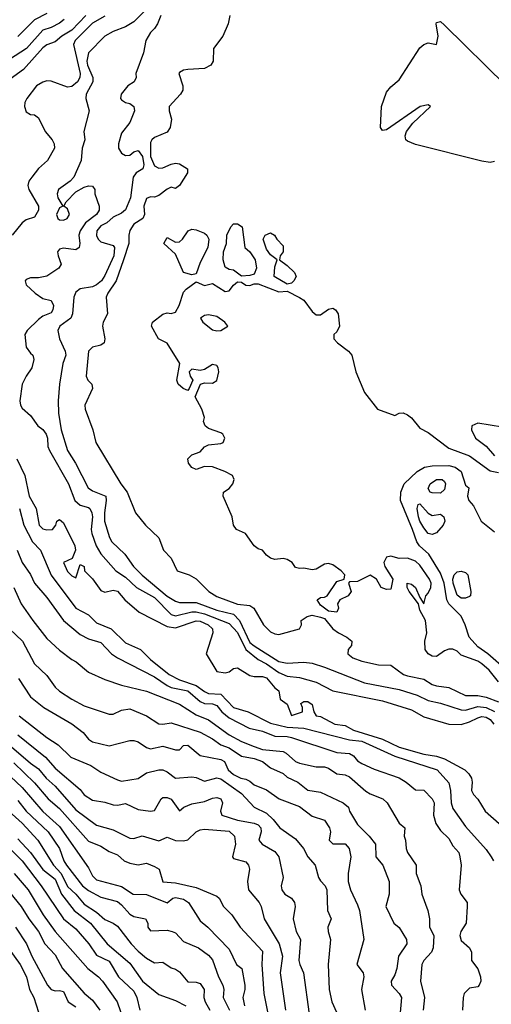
# Model space of a CAD drawing. Header units: metres. Extents: x -51132 to -49532, y -231222 to -229437.
# Tile 35 of 256: x -50775 to -50718, y -230872 to -230753. Entities that reach past the tile are written whole.
import ezdxf

# ---------------------------------------------------------------- set-up
doc = ezdxf.new("R2010")
doc.units = ezdxf.units.M
doc.layers.add('CONTOUR_INDEX', color=1, linetype='Continuous')
doc.layers.add('CONTOUR_INTER', color=3, linetype='Continuous')

msp = doc.modelspace()

# ---------------------------------------------------------------- linework, layer by layer
at = {"layer": 'CONTOUR_INDEX'}
for points, elevation in [([(-50766.88, -230752.26), (-50768.58, -230754.03), (-50769.78, -230754.76), (-50770.58, -230755.45), (-50771.58, -230755.82), (-50772.08, -230756.15), (-50774.42, -230758.76), (-50776.47, -230760.26)], 20), ([(-50716.58, -230801.93), (-50719.58, -230801.46), (-50720.28, -230801.76), (-50720.35, -230802.26), (-50719.84, -230803.26), (-50718.58, -230804.23), (-50717.58, -230805.38)], 15), ([(-50774.9, -230811.76), (-50774.36, -230813.76), (-50773.31, -230815.76), (-50772.36, -230816.76), (-50771.08, -230819.77), (-50768.08, -230823.75), (-50766.58, -230824.59), (-50765.58, -230825.53), (-50763.83, -230826.26), (-50762.08, -230827.96), (-50760.28, -230828.76), (-50759.08, -230829.97), (-50756.83, -230831.76), (-50755.58, -230832.4), (-50753.58, -230833.08), (-50752.58, -230833.84), (-50752.08, -230834.06), (-50750.58, -230834.16), (-50749.08, -230835.76), (-50747.31, -230836.26), (-50744.58, -230837.65), (-50742.58, -230838.11), (-50740.58, -230838.24), (-50735.08, -230839.64), (-50733.58, -230839.81), (-50729.58, -230841.62), (-50724.48, -230843.26), (-50723.08, -230844.83), (-50722.88, -230845.76), (-50722.81, -230847.26), (-50722.58, -230847.93), (-50721.08, -230850.1), (-50718.58, -230852.87), (-50717.96, -230853.76), (-50717.68, -230854.26)], 20), ([(-50774.92, -230836.76), (-50771.58, -230839.36), (-50770.24, -230840.26), (-50768.7, -230841.76), (-50766.26, -230842.76), (-50765.08, -230843.54), (-50763.08, -230844.48), (-50762.58, -230844.64), (-50760.58, -230844.31), (-50759.58, -230843.63), (-50758.08, -230843.28), (-50757.58, -230843.28), (-50757.08, -230843.52), (-50756.08, -230844.27), (-50754.08, -230844.13), (-50753.58, -230844.19), (-50752.58, -230844.63), (-50751.08, -230844.25), (-50750.58, -230844.36), (-50748.08, -230846.13), (-50746.58, -230847.76), (-50745.08, -230848.49), (-50744.27, -230849.26), (-50743.48, -230850.26), (-50741.58, -230851.58), (-50740.62, -230852.76), (-50740.08, -230853.76), (-50739.21, -230854.76), (-50738.79, -230856.26), (-50738.58, -230856.67), (-50737.99, -230857.26), (-50737.81, -230857.76), (-50737.72, -230860.26), (-50737.26, -230861.26), (-50737.66, -230862.26), (-50737.65, -230862.76), (-50737.34, -230863.76), (-50737.65, -230866.76), (-50737.51, -230869.76), (-50737.18, -230871.26), (-50736.08, -230873.76)], 25), ([(-50775.08, -230846.99), (-50774.07, -230848.26), (-50771.43, -230850.76), (-50770.08, -230852.76), (-50769.52, -230854.26), (-50769.21, -230854.76), (-50767.29, -230857.26), (-50766.58, -230857.83), (-50765.08, -230858.64), (-50763.08, -230859.14), (-50762.58, -230859.54), (-50761.58, -230860.7), (-50761.08, -230860.95), (-50759.69, -230861.26), (-50759.39, -230861.76), (-50759.4, -230862.26), (-50759.08, -230862.71), (-50757.08, -230862.63), (-50756.46, -230862.76), (-50756.08, -230862.94), (-50755.08, -230863.99), (-50753.3, -230864.76), (-50752.08, -230865.64), (-50751.58, -230866.19), (-50750.89, -230868.26), (-50750.34, -230869.26), (-50750.24, -230869.76), (-50750.3, -230870.76), (-50749.56, -230872.26)], 30), ([(-50776.08, -230858.05), (-50774.68, -230859.76), (-50773.78, -230861.26), (-50772.58, -230862.77), (-50771.83, -230864.26), (-50770.58, -230865.59), (-50769.69, -230867.26), (-50767.08, -230870.2), (-50766.08, -230871.08), (-50765.21, -230872.26)], 35)]:
    msp.add_lwpolyline(points, dxfattribs=dict(at, elevation=elevation))
at = {"layer": 'CONTOUR_INTER'}
for points, elevation in [([(-50759.3, -230751.26), (-50761.08, -230753.03), (-50762.08, -230753.64), (-50763.58, -230754.2), (-50764.61, -230754.76), (-50766.58, -230756.76), (-50766.77, -230757.76), (-50766.68, -230758.26), (-50766.04, -230759.76), (-50766.02, -230760.26), (-50766.84, -230761.76), (-50766.88, -230762.26), (-50766.47, -230763.76), (-50767.14, -230766.26), (-50767.02, -230767.26), (-50767.33, -230768.26), (-50767.44, -230769.76), (-50768.32, -230771.76), (-50768.78, -230772.26), (-50770.18, -230773.26), (-50770.33, -230773.76), (-50770.27, -230774.26), (-50769.66, -230775.26), (-50770.08, -230775.47), (-50770.43, -230776.26), (-50770.28, -230776.76), (-50770.08, -230776.9), (-50769.58, -230776.94), (-50769.13, -230776.76), (-50768.86, -230776.26), (-50769.08, -230775.59), (-50769.52, -230775.26), (-50769.25, -230774.76), (-50768.08, -230773.54), (-50767.08, -230772.96), (-50766.58, -230772.81), (-50766.08, -230772.86), (-50765.78, -230773.26), (-50765.79, -230773.76), (-50765.26, -230775.26), (-50765.26, -230775.76), (-50765.58, -230776.28), (-50766.91, -230777.26), (-50767.57, -230778.26), (-50767.71, -230778.76), (-50767.59, -230779.76), (-50767.7, -230780.26), (-50768.08, -230780.52), (-50769.58, -230780.34), (-50770.08, -230780.47), (-50770.3, -230780.76), (-50770.24, -230781.26), (-50769.87, -230782.26), (-50770.14, -230782.76), (-50771.58, -230783.71), (-50772.58, -230783.92), (-50773.58, -230783.92), (-50774.08, -230784.1), (-50774.19, -230784.26), (-50774.08, -230784.76), (-50773, -230785.76), (-50772.08, -230786.41), (-50771.08, -230786.63), (-50770.8, -230787.26), (-50770.87, -230787.76), (-50771.08, -230788.15), (-50772.08, -230788.53), (-50772.58, -230788.95), (-50773.97, -230790.26), (-50774.23, -230790.76), (-50774.08, -230792.26), (-50773.58, -230793.01), (-50773.26, -230793.26), (-50773.15, -230793.76), (-50773.39, -230794.76), (-50774.08, -230795.76), (-50774.55, -230796.76), (-50774.83, -230798.76), (-50774.76, -230799.26), (-50774.58, -230799.64), (-50773.58, -230800.51), (-50772.69, -230801.76), (-50772.08, -230802.22), (-50771.69, -230802.76), (-50771.5, -230803.26), (-50771.45, -230804.26), (-50771.27, -230804.76), (-50768.96, -230808.76), (-50768.21, -230810.76), (-50767.58, -230811.36), (-50766.58, -230811.61), (-50766.39, -230811.76), (-50766.14, -230812.26), (-50766.09, -230812.76), (-50766.25, -230814.26), (-50766.17, -230814.76), (-50765.65, -230816.26), (-50765.08, -230817.21), (-50763.25, -230819.26), (-50762.08, -230820.04), (-50760.75, -230821.26), (-50758.58, -230822.47), (-50756.58, -230824.52), (-50756.08, -230824.71), (-50754.08, -230824.2), (-50753.58, -230824.19), (-50752.58, -230824.44), (-50749.58, -230825.63), (-50748.58, -230826.72), (-50747.57, -230828.76), (-50746.08, -230829.96), (-50745.08, -230830.47), (-50743.58, -230831.53), (-50742.58, -230831.99), (-50741.08, -230832.15), (-50739.08, -230832.68), (-50737.08, -230833.73), (-50731.08, -230834.95), (-50727.58, -230836.04), (-50726.08, -230836.89), (-50723.08, -230837.75), (-50721.58, -230837.81), (-50720.58, -230837.49), (-50719.58, -230836.98), (-50719.08, -230836.84), (-50718.58, -230836.91), (-50718.08, -230837.2), (-50717.63, -230837.76)], 18), ([(-50764.58, -230752.34), (-50766.08, -230753.19), (-50768.18, -230755.26), (-50768.38, -230755.76), (-50767.57, -230759.26), (-50767.61, -230759.76), (-50767.88, -230760.26), (-50768.58, -230760.83), (-50769.08, -230760.91), (-50771.08, -230760.17), (-50771.58, -230760.15), (-50772.08, -230760.3), (-50772.82, -230760.76), (-50774, -230762.26), (-50774.25, -230762.76), (-50774.28, -230763.26), (-50774.08, -230763.89), (-50773.58, -230764.19), (-50773.08, -230764.26), (-50772.58, -230764.62), (-50771.8, -230766.26), (-50770.95, -230767.26), (-50770.72, -230767.76), (-50770.68, -230768.26), (-50771.52, -230769.76), (-50772.58, -230770.72), (-50773.41, -230771.76), (-50773.75, -230772.26), (-50773.89, -230772.76), (-50773.78, -230773.26), (-50772.61, -230775.26), (-50772.6, -230775.76), (-50773.08, -230776.58), (-50774.08, -230776.93), (-50774.58, -230777.28), (-50775.76, -230778.76)], 19), ([(-50771.58, -230752.01), (-50773.08, -230752.79), (-50775.08, -230754.78)], 22), ([(-50757.83, -230752.26), (-50758.22, -230753.26), (-50758.58, -230753.85), (-50759.08, -230754.32), (-50759.63, -230755.26), (-50759.92, -230756.76), (-50760.84, -230759.26), (-50760.8, -230759.76), (-50761.05, -230760.26), (-50761.81, -230760.76), (-50762.61, -230761.76), (-50762.69, -230762.26), (-50762.58, -230762.42), (-50762.08, -230762.74), (-50761.58, -230762.86), (-50761.08, -230763.26), (-50761.02, -230763.76), (-50761.58, -230765.19), (-50762.58, -230766.44), (-50762.96, -230767.76), (-50762.96, -230768.26), (-50762.58, -230768.88), (-50762.08, -230769.17), (-50761.58, -230769.1), (-50761.08, -230768.73), (-50760.58, -230768.56), (-50760.04, -230769.26), (-50759.87, -230770.26), (-50760, -230770.76), (-50760.81, -230771.26), (-50761.16, -230771.76), (-50761.51, -230774.26), (-50762.08, -230775.71), (-50762.58, -230776.13), (-50763.58, -230776.59), (-50764.35, -230777.26), (-50765.08, -230777.65), (-50765.54, -230778.26), (-50765.58, -230778.8), (-50765.39, -230779.26), (-50765.08, -230779.56), (-50763.58, -230780.01), (-50763.43, -230780.26), (-50763.51, -230781.26), (-50764.58, -230783.65), (-50764.98, -230784.26), (-50765.58, -230784.77), (-50766.08, -230785.01), (-50767.58, -230785.23), (-50768.08, -230785.63), (-50768.35, -230786.26), (-50768.5, -230788.26), (-50768.71, -230788.76), (-50770.02, -230789.76), (-50770.26, -230790.26), (-50770.07, -230791.26), (-50769.39, -230792.76), (-50769.28, -230793.26), (-50769.64, -230794.26), (-50770.08, -230796.73), (-50770.23, -230798.76), (-50770.19, -230800.26), (-50769.87, -230802.26), (-50769.08, -230804.76), (-50768.14, -230806.26), (-50766.59, -230809.26), (-50766.08, -230809.62), (-50764.45, -230810.26), (-50764.42, -230810.76), (-50764.64, -230812.26), (-50764.62, -230813.26), (-50764.02, -230815.26), (-50763.73, -230815.76), (-50762.17, -230817.26), (-50761.14, -230818.76), (-50760.08, -230819.8), (-50757.08, -230822.33), (-50756.08, -230822.94), (-50755.58, -230823.1), (-50753.58, -230823.08), (-50751.08, -230823.99), (-50749.08, -230824.5), (-50748.32, -230825.26), (-50747.08, -230827.89), (-50746.58, -230828.32), (-50743.58, -230830.22), (-50742.58, -230830.42), (-50740.58, -230830.3), (-50739.58, -230830.42), (-50738.08, -230830.87), (-50733.25, -230832.76), (-50729.08, -230833.57), (-50726.89, -230834.26), (-50725.58, -230834.89), (-50724.08, -230835.22), (-50721.58, -230836.03), (-50721.08, -230836.07), (-50719.58, -230835.62), (-50718.58, -230835.75), (-50717.58, -230836.24)], 17), ([(-50749.52, -230752.26), (-50749.72, -230753.26), (-50750.36, -230754.76), (-50751.49, -230756.26), (-50751.5, -230757.76), (-50751.78, -230758.26), (-50752.58, -230758.65), (-50754.57, -230758.76), (-50755.08, -230758.86), (-50755.58, -230759.13), (-50755.66, -230759.26), (-50755.16, -230760.76), (-50755.19, -230761.26), (-50755.45, -230761.76), (-50756.81, -230763.26), (-50756.82, -230763.76), (-50756.56, -230764.76), (-50756.7, -230765.76), (-50757.08, -230766.35), (-50758.58, -230767), (-50758.91, -230767.26), (-50759.08, -230767.59), (-50759.07, -230769.26), (-50758.58, -230770.4), (-50758.08, -230770.67), (-50757.58, -230770.64), (-50756.58, -230770.18), (-50756.08, -230770.07), (-50755.58, -230770.16), (-50754.63, -230770.76), (-50754.62, -230771.26), (-50755.58, -230772.78), (-50756.08, -230773.15), (-50756.58, -230772.98), (-50757.08, -230773.2), (-50758.08, -230773.96), (-50758.58, -230774.18), (-50759.08, -230774.14), (-50759.58, -230774.36), (-50759.87, -230775.26), (-50759.8, -230776.26), (-50760.02, -230776.76), (-50761.08, -230777.43), (-50761.58, -230778.19), (-50761.71, -230778.76), (-50761.71, -230779.76), (-50762.32, -230781.76), (-50763.23, -230784.26), (-50764.23, -230785.76), (-50764.41, -230786.26), (-50764.26, -230788.26), (-50764.79, -230789.26), (-50764.89, -230789.76), (-50764.61, -230791.26), (-50764.69, -230791.76), (-50765.08, -230792.05), (-50766.08, -230792.26), (-50766.56, -230792.76), (-50766.83, -230795.76), (-50766.66, -230796.26), (-50766.17, -230796.76), (-50766.08, -230797.26), (-50767, -230799.26), (-50766.95, -230799.76), (-50766.04, -230802.26), (-50765.67, -230803.76), (-50762.65, -230808.76), (-50761.89, -230809.76), (-50760.87, -230812.26), (-50759.67, -230813.76), (-50758.08, -230815.29), (-50757.49, -230816.76), (-50756.58, -230817.72), (-50755.88, -230819.26), (-50754.41, -230819.76), (-50753.58, -230820.23), (-50752.02, -230821.76), (-50751.08, -230822.35), (-50748.58, -230823.27), (-50747.08, -230823.45), (-50746.59, -230823.76), (-50745.45, -230825.76), (-50744.58, -230826.63), (-50744.08, -230826.88), (-50743.58, -230826.95), (-50741.08, -230826.28), (-50740.84, -230825.76), (-50740.88, -230825.26), (-50740.18, -230824.76), (-50739.58, -230824.6), (-50738.58, -230824.84), (-50738.08, -230825.02), (-50737.08, -230826.26), (-50736.39, -230826.76), (-50735.37, -230827.26), (-50734.77, -230827.76), (-50734.84, -230828.26), (-50735.23, -230828.76), (-50735.28, -230829.26), (-50734.66, -230829.76), (-50733.58, -230830.15), (-50731.58, -230830.61), (-50730.08, -230830.65), (-50728.55, -230831.76), (-50728.08, -230831.93), (-50726.08, -230832.33), (-50725.08, -230832.96), (-50724.58, -230833.12), (-50723.08, -230833.32), (-50721.08, -230834.3), (-50719.58, -230834.3), (-50718.58, -230834.52), (-50717.08, -230835.06)], 16), ([(-50769.5, -230752.76), (-50770.08, -230753.19), (-50771.08, -230753.72), (-50772.08, -230754.05), (-50774.04, -230756.26), (-50776.08, -230757.59)], 21), ([(-50717.58, -230769.88), (-50718.08, -230770), (-50719.08, -230769.84), (-50727.08, -230767.84), (-50728.08, -230767.42), (-50728.25, -230767.26), (-50728.34, -230766.76), (-50728.17, -230766.26), (-50727.42, -230765.26), (-50725.3, -230763.26), (-50725.58, -230763.04), (-50726.55, -230763.26), (-50730.58, -230766.04), (-50731.08, -230766.14), (-50731.34, -230765.76), (-50731.18, -230763.26), (-50730.58, -230761.53), (-50730.08, -230760.86), (-50729.08, -230760.03), (-50726.58, -230756.16), (-50726.08, -230755.76), (-50725.58, -230755.57), (-50724.58, -230755.75), (-50724.35, -230754.76), (-50724.59, -230753.26)], 16), ([(-50724.59, -230753.26), (-50724.58, -230753.09), (-50724.08, -230752.99), (-50723.58, -230753.42), (-50716.15, -230760.76)], 16), ([(-50749.38, -230777.76), (-50749.08, -230777.41), (-50748.58, -230777.41), (-50748.02, -230777.76), (-50747.7, -230780.26), (-50747.08, -230780.77), (-50746.43, -230781.76), (-50746.3, -230782.76), (-50746.58, -230783.45), (-50747.08, -230783.63), (-50748.08, -230783.72), (-50749.08, -230782.98), (-50749.58, -230782.92), (-50750.08, -230782.64), (-50750.32, -230781.76), (-50750.28, -230780.76), (-50749.9, -230779.76), (-50749.86, -230778.76), (-50749.38, -230777.76)], 16), ([(-50754.55, -230778.26), (-50754.08, -230778.03), (-50753.58, -230778.11), (-50752.58, -230778.53), (-50752.29, -230778.76), (-50752.04, -230779.26), (-50752.14, -230780.26), (-50753.08, -230782.05), (-50753.58, -230783.42), (-50754.08, -230783.55), (-50755.1, -230783.26), (-50756.08, -230781.07), (-50757.46, -230779.76), (-50757.08, -230779.05), (-50756.08, -230779.62), (-50755.58, -230779.58), (-50755.2, -230779.26), (-50754.55, -230778.26)], 16), ([(-50745.24, -230778.76), (-50744.58, -230778.5), (-50744.13, -230778.76), (-50743.83, -230779.26), (-50743.08, -230780.06), (-50743.05, -230780.76), (-50743.44, -230781.26), (-50743.52, -230781.76), (-50742.58, -230782.42), (-50741.69, -230783.26), (-50741.48, -230783.76), (-50741.76, -230784.26), (-50742.08, -230784.54), (-50742.58, -230784.69), (-50744.17, -230783.76), (-50744.08, -230782.58), (-50743.8, -230781.76), (-50744.58, -230781.14), (-50745.08, -230780.44), (-50745.5, -230779.26), (-50745.24, -230778.76)], 16), ([(-50717.08, -230832.67), (-50718.22, -230831.26), (-50719.08, -230830.47), (-50719.58, -230830.17), (-50721.58, -230829.43), (-50722.08, -230828.95), (-50722.58, -230828.71), (-50723.08, -230828.71), (-50723.58, -230828.91), (-50724.58, -230829.59), (-50725.08, -230829.54), (-50725.58, -230829.26), (-50725.94, -230828.76), (-50725.98, -230827.76), (-50725.71, -230826.76), (-50725.89, -230825.26), (-50726.58, -230824.01), (-50726.73, -230823.26), (-50727.88, -230821.76), (-50728.11, -230821.26), (-50728.11, -230820.76), (-50727.58, -230820.86), (-50727.1, -230821.26), (-50726.58, -230822.5), (-50726.08, -230823.24), (-50725.84, -230822.26), (-50725.58, -230821.97), (-50725.26, -230821.26), (-50725.2, -230820.76), (-50725.39, -230820.26), (-50726.58, -230818.56), (-50727.08, -230818.09), (-50728.08, -230817.75), (-50729.08, -230817.76), (-50730.08, -230817.51), (-50730.58, -230817.63), (-50730.9, -230818.26), (-50730.78, -230818.76), (-50729.82, -230820.26), (-50730.08, -230821.47), (-50730.58, -230821.5), (-50731.22, -230821.26), (-50731.82, -230820.26), (-50732.58, -230819.78), (-50734.08, -230820.54), (-50735.08, -230820.6), (-50735.17, -230820.76), (-50734.88, -230821.76), (-50735.24, -230822.26), (-50736.21, -230822.76), (-50736.49, -230823.26), (-50736.39, -230823.76), (-50736.58, -230824.25), (-50737.58, -230824.12), (-50738.58, -230823.39), (-50738.97, -230822.76), (-50738.58, -230822.5), (-50738.08, -230822.44), (-50737.76, -230822.26), (-50736.58, -230820.56), (-50735.7, -230820.26), (-50735.63, -230819.76), (-50736.06, -230819.26), (-50737.08, -230818.52), (-50737.58, -230818.36), (-50738.08, -230818.47), (-50739.08, -230819.08), (-50739.58, -230819.16), (-50740.58, -230818.95), (-50741.08, -230818.99), (-50741.58, -230818.85), (-50741.97, -230818.26), (-50742.58, -230817.91), (-50743.08, -230817.78), (-50744.08, -230817.88), (-50744.58, -230817.74), (-50745.08, -230817.39), (-50745.58, -230816.76), (-50746.08, -230816.6), (-50746.58, -230816.25), (-50747.63, -230814.76), (-50748.7, -230814.26), (-50749.05, -230813.76), (-50749.24, -230812.76), (-50750.32, -230810.26), (-50750.28, -230809.76), (-50749.58, -230809.32), (-50749.15, -230808.76), (-50748.97, -230808.26), (-50749.2, -230807.76), (-50750.11, -230807.26), (-50751.58, -230806.72), (-50752.58, -230806.67), (-50753.58, -230807.02), (-50754.08, -230806.81), (-50754.51, -230806.26), (-50754.58, -230805.76), (-50754.08, -230805.28), (-50753.08, -230804.9), (-50752.58, -230804.32), (-50752.08, -230804.07), (-50750.58, -230803.89), (-50750.3, -230803.76), (-50750.09, -230803.26), (-50750.36, -230802.76), (-50750.58, -230802.62), (-50752.08, -230802.08), (-50752.49, -230801.76), (-50752.67, -230801.26), (-50752.58, -230800.76), (-50752.89, -230799.76), (-50753.68, -230798.26), (-50753.05, -230796.76), (-50752.58, -230796.59), (-50751.58, -230796.64), (-50751.08, -230796.3), (-50750.85, -230795.26), (-50750.91, -230794.76), (-50751.08, -230794.48), (-50751.58, -230794.37), (-50752.58, -230794.96), (-50753.08, -230795.1), (-50754.08, -230794.95), (-50754.43, -230795.26), (-50754.31, -230795.76), (-50753.98, -230796.26), (-50754.43, -230797.26), (-50754.58, -230797.51), (-50755.14, -230797.26), (-50755.72, -230796.76), (-50755.9, -230796.26), (-50755.53, -230794.26), (-50757.08, -230791.8), (-50758.12, -230791.26), (-50758.95, -230789.76), (-50758.83, -230789.26), (-50757.58, -230788.31), (-50757.08, -230788.13), (-50756.58, -230788.21), (-50756.08, -230788.04), (-50755.61, -230787.26), (-50755.08, -230785.64), (-50754.78, -230785.26), (-50753.58, -230784.4), (-50752.58, -230784.85), (-50751.58, -230784.58), (-50750.08, -230785.58), (-50749.58, -230785.48), (-50749.08, -230784.79), (-50748.58, -230784.41), (-50748.08, -230784.42), (-50747.58, -230784.81), (-50747.08, -230784.85), (-50746.58, -230784.62), (-50746.08, -230784.62), (-50743.58, -230785.62), (-50742.58, -230785.51), (-50741.08, -230786.3), (-50740.58, -230786.61), (-50739.58, -230787.99), (-50739.08, -230788.37), (-50738.58, -230788.37), (-50737.58, -230787.69), (-50737.08, -230787.58), (-50736.76, -230787.76), (-50736.42, -230788.26), (-50736.27, -230789.76), (-50736.58, -230790.41), (-50736.94, -230790.76), (-50736.96, -230791.26), (-50736.5, -230791.76), (-50735.18, -230792.76), (-50734.78, -230793.26), (-50734.3, -230795.26), (-50733.25, -230797.76), (-50731.68, -230799.76), (-50729.58, -230800.51), (-50729.08, -230800.26), (-50728.58, -230800.2), (-50728.08, -230800.43), (-50727.58, -230800.8), (-50726.58, -230802.07), (-50725.58, -230802.56), (-50723.08, -230804.48), (-50720.58, -230805.4), (-50718.08, -230807.21), (-50717.08, -230807.41)], 16), ([(-50752.58, -230788.45), (-50753.03, -230788.76), (-50752.76, -230789.26), (-50751.58, -230790.18), (-50751.08, -230790.32), (-50750.58, -230790.27), (-50749.76, -230789.76), (-50750.12, -230789.26), (-50751.08, -230788.58), (-50752.08, -230788.38), (-50752.58, -230788.45)], 16), ([(-50775.23, -230805.76), (-50774.24, -230807.76), (-50773.74, -230810.26), (-50772.88, -230811.76), (-50772.52, -230813.76), (-50772.08, -230814.21), (-50771.58, -230814.32), (-50770.91, -230814.26), (-50770.49, -230813.76), (-50770.37, -230813.26), (-50770.08, -230813.07), (-50769.58, -230813.49), (-50768.23, -230816.26), (-50768.13, -230816.76), (-50768.53, -230817.76), (-50769.59, -230818.26), (-50769.08, -230819.34), (-50768.58, -230819.86), (-50768.08, -230820.1), (-50767.58, -230818.48), (-50767.08, -230818.76), (-50767.04, -230819.26), (-50766.08, -230820.22), (-50765.08, -230821.62), (-50764.58, -230821.82), (-50763.58, -230821.58), (-50763.08, -230821.72), (-50762.17, -230822.76), (-50760.46, -230824.26), (-50757.08, -230825.99), (-50756.08, -230826.12), (-50753.58, -230825.31), (-50753.08, -230825.35), (-50752.1, -230825.76), (-50751.61, -230826.26), (-50751.57, -230826.76), (-50752.36, -230829.26), (-50751.08, -230831.41), (-50750.08, -230831.57), (-50749.58, -230831.45), (-50749.08, -230831.06), (-50748.58, -230830.98), (-50747.08, -230831.88), (-50746.58, -230832.03), (-50745.58, -230832.01), (-50745.08, -230832.16), (-50744.08, -230833.38), (-50743.61, -230833.76), (-50743.41, -230834.76), (-50742.58, -230835.36), (-50742.08, -230836.7), (-50740.75, -230836.26), (-50740.72, -230835.76), (-50740.92, -230835.26), (-50740.58, -230835.03), (-50740.08, -230835.01), (-50739.58, -230835.39), (-50739.36, -230836.26), (-50739.09, -230836.76), (-50738.58, -230836.83), (-50736.83, -230837.76), (-50735.58, -230837.91), (-50734.58, -230838.49), (-50731.08, -230839.59), (-50729.08, -230840.53), (-50726.08, -230841.37), (-50724.58, -230841.61), (-50723.58, -230841.96), (-50721.13, -230843.26), (-50720.65, -230843.76), (-50720.35, -230844.26), (-50720.24, -230844.76), (-50720.35, -230845.76), (-50720.11, -230846.26), (-50719.58, -230846.82), (-50718.7, -230848.26), (-50716.98, -230849.76)], 19), ([(-50716.08, -230831.3), (-50718.37, -230829.26), (-50719.58, -230828.45), (-50720.61, -230827.26), (-50721.1, -230825.76), (-50721.58, -230824.74), (-50723.06, -230823.26), (-50723.33, -230822.76), (-50723.62, -230820.76), (-50724.08, -230819.53), (-50725.5, -230817.26), (-50726.61, -230816.26), (-50726.93, -230815.76), (-50727.44, -230814.26), (-50728.91, -230810.76), (-50728.85, -230809.76), (-50728.47, -230808.76), (-50726.89, -230807.26), (-50726.02, -230806.76)], 17), ([(-50726.02, -230806.76), (-50725.08, -230806.6), (-50723.08, -230806.54), (-50722.29, -230806.76), (-50721.59, -230807.26), (-50721.08, -230808.91), (-50720.66, -230809.26), (-50720.82, -230810.26), (-50720.64, -230810.76), (-50720.08, -230811.44), (-50719.17, -230813.26), (-50717.58, -230814.57)], 17), ([(-50724.56, -230808.26), (-50723.86, -230808.26), (-50723.58, -230808.47), (-50723.48, -230808.76), (-50723.58, -230809.45), (-50724.08, -230809.88), (-50725.08, -230809.86), (-50725.34, -230809.76), (-50725.58, -230809.31), (-50725.32, -230808.76), (-50724.56, -230808.26)], 18), ([(-50726.76, -230811.26), (-50726.58, -230811.18), (-50725.58, -230812.31), (-50725.08, -230812.58), (-50724.08, -230812.41), (-50723.66, -230812.76), (-50723.54, -230813.26), (-50723.75, -230813.76), (-50724.58, -230814.66), (-50725.08, -230814.86), (-50725.58, -230814.77), (-50726.08, -230814.08), (-50726.58, -230813.27), (-50726.73, -230812.76), (-50726.89, -230811.76), (-50726.76, -230811.26)], 18), ([(-50775.16, -230816.76), (-50774.58, -230818.26), (-50773.58, -230819.71), (-50773.06, -230820.76), (-50771.58, -230822.5), (-50769.59, -230825.26), (-50767.58, -230826.94), (-50766.58, -230827.47), (-50765.08, -230827.9), (-50763.8, -230829.26), (-50763.08, -230829.75), (-50758.58, -230832.07), (-50757.08, -230833.11), (-50756.58, -230833.34), (-50754.58, -230833.76), (-50753.08, -230835.02), (-50752.58, -230835.26), (-50751.58, -230835.29), (-50751.08, -230835.5), (-50750.46, -230836.26), (-50749.58, -230836.99), (-50747.17, -230838.26), (-50745.58, -230838.6), (-50744.08, -230839.21), (-50742.58, -230839.24), (-50742.08, -230839.37), (-50736.58, -230841.19), (-50735.08, -230841.31), (-50734.58, -230841.59), (-50734.08, -230842.19), (-50733.58, -230842.49), (-50732.08, -230843.21), (-50729.08, -230844.25), (-50728.21, -230844.76), (-50727.08, -230845.7), (-50726.08, -230845.72), (-50725.08, -230846.79), (-50724.86, -230847.26), (-50724.92, -230848.76), (-50724.65, -230849.76), (-50724.08, -230850.58), (-50723.08, -230851.57), (-50722.58, -230852.46), (-50721.88, -230853.26), (-50721.73, -230853.76), (-50721.59, -230854.76), (-50721.84, -230857.76), (-50721.64, -230858.26), (-50720.87, -230859.26), (-50720.87, -230859.76), (-50720.99, -230861.76), (-50721.63, -230862.76), (-50721.76, -230863.26), (-50721.58, -230863.88), (-50720.57, -230864.76), (-50720.35, -230865.26), (-50720.34, -230866.26), (-50719.58, -230867.3), (-50719.25, -230868.26), (-50719.23, -230868.76), (-50719.42, -230869.26), (-50719.58, -230869.45), (-50720.58, -230869.63), (-50721.23, -230870.26), (-50721.33, -230870.76), (-50721.41, -230872.26)], 21), ([(-50722.45, -230819.76), (-50722.08, -230819.4), (-50721.58, -230819.3), (-50721.08, -230819.47), (-50720.79, -230819.76), (-50720.42, -230821.76), (-50720.47, -230822.26), (-50720.58, -230822.36), (-50721.08, -230822.58), (-50721.58, -230822.56), (-50722.08, -230822.21), (-50722.54, -230820.76), (-50722.59, -230820.26), (-50722.45, -230819.76)], 18), ([(-50775.59, -230821.26), (-50774.69, -230823.26), (-50773.29, -230825.26), (-50771.58, -230827.41), (-50770.08, -230828.84), (-50768.58, -230829.98), (-50768.03, -230830.26), (-50766.58, -230831.49), (-50764.58, -230832.38), (-50762.58, -230833.04), (-50759.58, -230833.8), (-50755.58, -230835.36), (-50753.58, -230836.63), (-50752.08, -230837.22), (-50749.58, -230839.06), (-50748.08, -230839.87), (-50746.58, -230840.47), (-50745.58, -230840.8), (-50743.08, -230841.06), (-50742.7, -230841.26), (-50741.59, -230842.26), (-50741.08, -230842.47), (-50739.08, -230842.9), (-50738.08, -230842.92), (-50737.58, -230843.06), (-50736.58, -230843.75), (-50735.58, -230843.86), (-50735.08, -230844.13), (-50733.08, -230845.84), (-50732.58, -230846.15), (-50731.03, -230846.76), (-50730.51, -230847.26), (-50729.08, -230849.72), (-50728.37, -230850.26), (-50728.47, -230851.26), (-50728.31, -230851.76), (-50728.24, -230852.76), (-50728.05, -230853.26), (-50727.03, -230854.76), (-50727, -230855.76), (-50726.45, -230857.26), (-50726.32, -230858.26), (-50725.59, -230860.26), (-50725.41, -230861.26), (-50725.39, -230862.26), (-50724.88, -230863.26), (-50724.95, -230864.76), (-50725.16, -230865.26), (-50726.1, -230866.26), (-50726.33, -230866.76), (-50726.48, -230868.76), (-50726.03, -230870.76), (-50726.19, -230872.26)], 22), ([(-50776.1, -230826.26), (-50774.53, -230827.76), (-50773.08, -230830.49), (-50771.58, -230831.9), (-50770.58, -230833.28), (-50770.08, -230833.78), (-50768.58, -230834.76), (-50767.08, -230835.56), (-50764.08, -230836.56), (-50763.58, -230836.55), (-50762.58, -230836.09), (-50761.58, -230835.93), (-50759.58, -230836.74), (-50758.08, -230837.71), (-50757.58, -230837.76), (-50756.58, -230837.6), (-50753.08, -230838.74), (-50751.58, -230839.55), (-50750.61, -230840.26), (-50749.58, -230840.61), (-50748.08, -230841.62), (-50746.58, -230841.91), (-50745.58, -230842.26), (-50744.58, -230843.02), (-50743.08, -230843.71), (-50742.58, -230844.16), (-50741.28, -230844.76), (-50740.08, -230845.73), (-50738.58, -230845.98), (-50735.81, -230847.26), (-50735.2, -230847.76), (-50735.05, -230848.26), (-50734.08, -230849.85), (-50732.68, -230851.26), (-50731.94, -230852.26), (-50731.89, -230853.76), (-50731.03, -230854.76), (-50730.28, -230856.76), (-50730.29, -230858.26), (-50730.66, -230859.76), (-50729.73, -230861.76), (-50729.08, -230862.3), (-50728.18, -230863.76), (-50728.13, -230864.26), (-50729.13, -230865.76), (-50729.34, -230867.26), (-50729.58, -230868.02), (-50730.03, -230868.76), (-50730.01, -230869.26), (-50729.06, -230870.26), (-50728.78, -230870.76), (-50729.23, -230875.76)], 23), ([(-50775, -230832.26), (-50773.58, -230834.46), (-50771.95, -230835.76), (-50768.58, -230837.74), (-50767.19, -230838.76), (-50766.58, -230839.57), (-50766.08, -230839.89), (-50764.08, -230840.37), (-50761.58, -230839.75), (-50761.08, -230839.75), (-50760.58, -230839.91), (-50759.58, -230840.58), (-50759.08, -230840.73), (-50757.58, -230840.43), (-50756.08, -230840.86), (-50755.58, -230840.87), (-50755.08, -230840.34), (-50754.58, -230840.3), (-50753.08, -230841.54), (-50750.58, -230842.04), (-50750.15, -230842.26), (-50749.69, -230843.26), (-50749.08, -230843.82), (-50748.16, -230844.26), (-50747.58, -230844.38), (-50747.08, -230844.63), (-50746.58, -230845.08), (-50745.08, -230845.67), (-50743.55, -230846.76), (-50741.08, -230847.7), (-50739.58, -230848.88), (-50738.08, -230849.36), (-50737.46, -230850.26), (-50737.35, -230850.76), (-50737.51, -230851.76), (-50737.08, -230852.22), (-50735.58, -230852.21), (-50735.09, -230852.76), (-50734.9, -230853.76), (-50735.24, -230855.76), (-50735.22, -230856.76), (-50734.95, -230857.76), (-50734.08, -230859.55), (-50733.86, -230860.26), (-50733.32, -230863.76), (-50734.17, -230866.76), (-50733.41, -230867.76), (-50733.33, -230868.26), (-50733.6, -230869.76), (-50733.19, -230872.26)], 24), ([(-50775.08, -230839.03), (-50771.77, -230841.76), (-50770.58, -230843.09), (-50767.58, -230845.64), (-50767.08, -230846.27), (-50766.08, -230846.95), (-50764.58, -230847.17), (-50763.58, -230847.5), (-50763.08, -230847.54), (-50762.08, -230847.35), (-50760.58, -230848.05), (-50759.08, -230848.24), (-50758.58, -230848.19), (-50757.8, -230846.76), (-50757.58, -230846.63), (-50757.08, -230846.6), (-50756.58, -230846.8), (-50755.58, -230848.23), (-50755.05, -230847.76), (-50754.08, -230847.38), (-50752.58, -230847.09), (-50751.58, -230846.68), (-50751.08, -230846.6), (-50750.6, -230846.76), (-50750.38, -230847.26), (-50750.65, -230848.26), (-50750.45, -230848.76), (-50748.58, -230849.36), (-50746.58, -230849.69), (-50746.08, -230849.91), (-50745.78, -230850.26), (-50745.72, -230850.76), (-50746.01, -230851.76), (-50745.62, -230852.26), (-50744.08, -230853.13), (-50743.61, -230853.76), (-50743.06, -230856.26), (-50743.3, -230857.26), (-50743.21, -230857.76), (-50742.85, -230858.26), (-50742.06, -230858.76), (-50741.68, -230859.26), (-50741.61, -230859.76), (-50741.86, -230861.26), (-50741.48, -230862.76), (-50740.97, -230863.76), (-50741.18, -230866.26), (-50741.07, -230866.76), (-50740.6, -230867.76), (-50739.91, -230872.76)], 26), ([(-50776.13, -230840.26), (-50773.58, -230842.45), (-50772.58, -230843.14), (-50771.68, -230844.26), (-50770.58, -230845.25), (-50768.08, -230848.08), (-50765.58, -230849.95), (-50763.58, -230850.53), (-50761.58, -230851.51), (-50761.08, -230851.54), (-50760.08, -230851.25), (-50758.08, -230851.85), (-50757.08, -230851.39), (-50756.08, -230851.79), (-50755.08, -230851.84), (-50754.58, -230851.73), (-50753.58, -230850.77), (-50753.08, -230850.51), (-50752.58, -230850.43), (-50749.58, -230850.66), (-50748.94, -230851.26), (-50748.83, -230852.26), (-50749.17, -230853.76), (-50749.08, -230853.95), (-50747.58, -230854.38), (-50747.26, -230854.76), (-50747.13, -230855.26), (-50747.39, -230856.76), (-50747.26, -230857.76), (-50745.98, -230859.26), (-50745.73, -230859.76), (-50745.37, -230861.26), (-50743.55, -230864.26), (-50743.15, -230865.76), (-50743.43, -230867.76), (-50742.78, -230872.26)], 27), ([(-50778.08, -230842.13), (-50774.58, -230845.39), (-50772.08, -230848.29), (-50770.08, -230850.12), (-50766.58, -230855.09), (-50766.08, -230856.05), (-50765.58, -230856.56), (-50762.58, -230857.34), (-50761.17, -230858.26), (-50759.58, -230858.3), (-50757.08, -230859.3), (-50756.38, -230858.76), (-50756.08, -230858.67), (-50755.08, -230858.86), (-50754.48, -230859.26), (-50753.08, -230861.49), (-50752.14, -230862.26), (-50749.58, -230864.89), (-50748.71, -230866.76), (-50748.06, -230867.26), (-50747.69, -230869.26), (-50747.69, -230869.76), (-50747.92, -230870.76), (-50747.75, -230871.76)], 29), ([(-50775.58, -230842.43), (-50773.08, -230844.83), (-50771.42, -230846.76), (-50770.08, -230847.92), (-50766.58, -230851.89), (-50765.08, -230852.5), (-50764.08, -230853.11), (-50763.08, -230853.53), (-50762.26, -230854.26), (-50761.58, -230854.54), (-50760.58, -230854.72), (-50759.58, -230854.53), (-50758.58, -230854.94), (-50758.04, -230855.26), (-50757.58, -230856.79), (-50756.08, -230856.91), (-50753.58, -230857.46), (-50751.08, -230858.51), (-50750.79, -230858.76), (-50750.28, -230859.76), (-50749.27, -230860.76), (-50748.24, -230862.26), (-50745.58, -230865.17), (-50745.63, -230866.76), (-50745.41, -230870.26), (-50744.8, -230873.26)], 28), ([(-50783.58, -230845.25), (-50774.56, -230854.26), (-50772.28, -230857.26), (-50769.58, -230861.26), (-50768.08, -230862.44), (-50766.54, -230864.26), (-50765.58, -230865.63), (-50764.08, -230866.35), (-50762.93, -230868.26), (-50761.08, -230869.96), (-50760.72, -230870.76), (-50760.38, -230872.26)], 33), ([(-50776.58, -230847.89), (-50774.58, -230849.69), (-50772.68, -230851.76), (-50770.8, -230854.76), (-50769.87, -230855.76), (-50769.08, -230857.33), (-50768.08, -230858.28), (-50767.08, -230859.46), (-50765.58, -230860.46), (-50764.58, -230861.32), (-50763.59, -230861.76), (-50763.08, -230862.14), (-50761.43, -230864.26), (-50760.58, -230865.17), (-50759.58, -230865.99), (-50758.58, -230866.54), (-50757.58, -230866.49), (-50756.58, -230867.18), (-50756.08, -230867.32), (-50755.58, -230867.66), (-50754.58, -230868.85), (-50753.58, -230868.89), (-50753.08, -230869.04), (-50752.6, -230869.76), (-50752.63, -230870.76), (-50752.5, -230871.26), (-50751.91, -230872.26)], 31), ([(-50775.08, -230851.59), (-50773.58, -230853.24), (-50772.08, -230855.3), (-50770.58, -230856.45), (-50769.82, -230858.26), (-50768.31, -230860.26), (-50766.33, -230861.76), (-50764.29, -230864.26), (-50761.58, -230866.6), (-50760.06, -230868.76), (-50758.08, -230870.38), (-50756.08, -230871.09), (-50754.82, -230871.76)], 32), ([(-50775.53, -230855.76), (-50773.86, -230857.76), (-50772.04, -230860.76), (-50770.58, -230862.79), (-50766.64, -230867.26), (-50765.35, -230868.26), (-50764.89, -230868.76), (-50763.1, -230871.26), (-50761.91, -230874.76)], 34), ([(-50775.36, -230862.26), (-50774.03, -230864.26), (-50773.39, -230865.76), (-50771.5, -230869.26), (-50771.07, -230869.76), (-50770.58, -230869.95), (-50770.08, -230869.89), (-50769.58, -230870.03), (-50769, -230871.26), (-50768.08, -230871.85)], 36), ([(-50776.24, -230864.76), (-50774.81, -230866.76), (-50774.05, -230868.26), (-50773.68, -230869.76), (-50773.17, -230870.76), (-50772.58, -230872.5)], 37)]:
    msp.add_lwpolyline(points, dxfattribs=dict(at, elevation=elevation))

doc.saveas('drawing.dxf')
